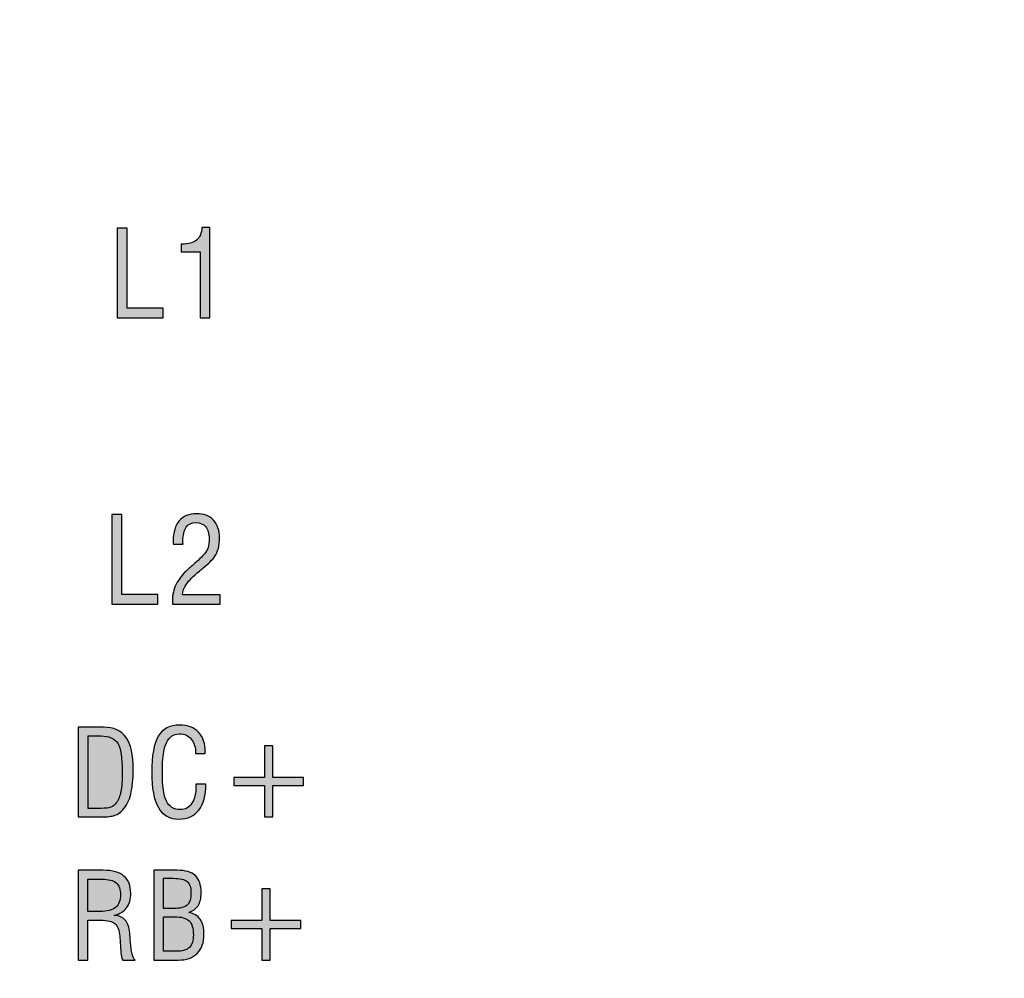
# Model space of a CAD drawing. Header units: millimetres. Extents: x -296 to 295, y -209 to 209.
# Tile 32 of 123: x -227 to -210, y 39 to 56. Entities that reach past the tile are written whole.
import ezdxf

# ---------------------------------------------------------------- set-up
doc = ezdxf.new("R2010")
doc.units = ezdxf.units.MM
doc.header["$MEASUREMENT"] = 0
doc.layers.add('layer 1', color=7, linetype='Continuous')

msp = doc.modelspace()

# ---------------------------------------------------------------- hatches: boundary and pattern name
at = {"layer": 'layer 1'}
h = msp.add_hatch(color=250, dxfattribs=at)
edge = h.paths.add_edge_path()
edge.add_spline(control_points=[(-225.3305, 50.7805), (-225.3305, 50.7805), (-225.3305, 52.3723), (-225.3305, 52.3723), (-225.3305, 52.3723), (-225.1527, 52.3723), (-225.1527, 52.3723), (-225.1527, 52.3723), (-225.1527, 50.952), (-225.1527, 50.952), (-225.1527, 50.952), (-224.5177, 50.952), (-224.5177, 50.952), (-224.5177, 50.952), (-224.5177, 50.7805), (-224.5177, 50.7805), (-224.5177, 50.7805), (-225.3305, 50.7805), (-225.3305, 50.7805)], knot_values=[0, 0, 0, 0, 0.1666667, 0.1666667, 0.1666667, 0.3333333, 0.3333333, 0.3333333, 0.5, 0.5, 0.5, 0.6666667, 0.6666667, 0.6666667, 0.8333333, 0.8333333, 0.8333333, 1, 1, 1, 1], degree=3, periodic=1)
h = msp.add_hatch(color=250, dxfattribs=at)
edge = h.paths.add_edge_path()
edge.add_spline(control_points=[(-223.862, 50.7805), (-223.862, 50.7805), (-223.862, 51.951), (-223.862, 51.951), (-223.862, 51.951), (-224.2006, 51.951), (-224.2006, 51.951), (-224.2006, 51.951), (-224.2006, 52.0865), (-224.2006, 52.0865), (-224.2006, 52.0865), (-224.1798, 52.0865), (-224.1798, 52.0865), (-224.0666, 52.0865), (-223.9816, 52.1108), (-223.9241, 52.1592), (-223.8669, 52.2075), (-223.8355, 52.2819), (-223.8299, 52.3828), (-223.8299, 52.3828), (-223.6905, 52.3828), (-223.6905, 52.3828), (-223.6905, 52.3828), (-223.6905, 50.7805), (-223.6905, 50.7805), (-223.6905, 50.7805), (-223.862, 50.7805), (-223.862, 50.7805)], knot_values=[0, 0, 0, 0, 0.1111111, 0.1111111, 0.1111111, 0.2222222, 0.2222222, 0.2222222, 0.3333333, 0.3333333, 0.3333333, 0.4444444, 0.4444444, 0.4444444, 0.5555556, 0.5555556, 0.5555556, 0.6666667, 0.6666667, 0.6666667, 0.7777778, 0.7777778, 0.7777778, 0.8888889, 0.8888889, 0.8888889, 1, 1, 1, 1], degree=3, periodic=1)
h = msp.add_hatch(color=250, dxfattribs=at)
edge = h.paths.add_edge_path()
edge.add_spline(control_points=[(-225.4262, 45.7045), (-225.4262, 45.7045), (-225.4262, 47.2963), (-225.4262, 47.2963), (-225.4262, 47.2963), (-225.2484, 47.2963), (-225.2484, 47.2963), (-225.2484, 47.2963), (-225.2484, 45.876), (-225.2484, 45.876), (-225.2484, 45.876), (-224.6134, 45.876), (-224.6134, 45.876), (-224.6134, 45.876), (-224.6134, 45.7045), (-224.6134, 45.7045), (-224.6134, 45.7045), (-225.4262, 45.7045), (-225.4262, 45.7045)], knot_values=[0, 0, 0, 0, 0.1666667, 0.1666667, 0.1666667, 0.3333333, 0.3333333, 0.3333333, 0.5, 0.5, 0.5, 0.6666667, 0.6666667, 0.6666667, 0.8333333, 0.8333333, 0.8333333, 1, 1, 1, 1], degree=3, periodic=1)
h = msp.add_hatch(color=250, dxfattribs=at)
edge = h.paths.add_edge_path()
edge.add_spline(control_points=[(-224.3507, 45.7045), (-224.3517, 45.7123), (-224.3528, 45.72), (-224.3531, 45.7281), (-224.3535, 45.7366), (-224.3535, 45.749), (-224.3535, 45.7655), (-224.3535, 45.8696), (-224.3309, 45.9673), (-224.2854, 46.059), (-224.2399, 46.1504), (-224.1704, 46.2383), (-224.0762, 46.3226), (-224.0582, 46.3385), (-224.0325, 46.3614), (-223.9986, 46.3917), (-223.891, 46.4866), (-223.8194, 46.5547), (-223.7845, 46.5953), (-223.7555, 46.6291), (-223.7344, 46.6676), (-223.7213, 46.711), (-223.7083, 46.7544), (-223.7016, 46.8062), (-223.7016, 46.8662), (-223.7016, 46.9576), (-223.722, 47.0278), (-223.7626, 47.0768), (-223.8032, 47.1259), (-223.8614, 47.1502), (-223.9365, 47.1502), (-224.0138, 47.1502), (-224.0713, 47.123), (-224.1097, 47.0687), (-224.1482, 47.0144), (-224.1672, 46.9318), (-224.1672, 46.8218), (-224.1672, 46.8218), (-224.1669, 46.8161), (-224.1662, 46.8045), (-224.1655, 46.7925), (-224.1651, 46.7808), (-224.1651, 46.7692), (-224.1651, 46.7692), (-224.3366, 46.7692), (-224.3366, 46.7692), (-224.3366, 46.7756), (-224.3369, 46.7847), (-224.3376, 46.7978), (-224.3383, 46.8105), (-224.3387, 46.82), (-224.3387, 46.826), (-224.3387, 46.9805), (-224.3027, 47.0994), (-224.2314, 47.1834), (-224.1602, 47.267), (-224.0589, 47.309), (-223.928, 47.309), (-223.7989, 47.309), (-223.6984, 47.2709), (-223.6261, 47.1947), (-223.5537, 47.1185), (-223.5174, 47.0123), (-223.5174, 46.8757), (-223.5174, 46.8062), (-223.5245, 46.7449), (-223.5386, 46.6923), (-223.5527, 46.6394), (-223.5753, 46.5903), (-223.6063, 46.5448), (-223.6373, 46.4965), (-223.7068, 46.4291), (-223.8144, 46.342), (-223.8413, 46.3208), (-223.8617, 46.3042), (-223.8755, 46.2926), (-223.9838, 46.203), (-224.06, 46.1257), (-224.1044, 46.0608), (-224.1489, 45.9959), (-224.1718, 45.9317), (-224.1732, 45.8675), (-224.1732, 45.8675), (-223.5047, 45.8675), (-223.5047, 45.8675), (-223.5047, 45.8675), (-223.5047, 45.7045), (-223.5047, 45.7045), (-223.5047, 45.7045), (-224.3507, 45.7045), (-224.3507, 45.7045)], knot_values=[0, 0, 0, 0, 0.0333333, 0.0333333, 0.0333333, 0.0666667, 0.0666667, 0.0666667, 0.1, 0.1, 0.1, 0.1333333, 0.1333333, 0.1333333, 0.1666667, 0.1666667, 0.1666667, 0.2, 0.2, 0.2, 0.2333333, 0.2333333, 0.2333333, 0.2666667, 0.2666667, 0.2666667, 0.3, 0.3, 0.3, 0.3333333, 0.3333333, 0.3333333, 0.3666667, 0.3666667, 0.3666667, 0.4, 0.4, 0.4, 0.4333333, 0.4333333, 0.4333333, 0.4666667, 0.4666667, 0.4666667, 0.5, 0.5, 0.5, 0.5333333, 0.5333333, 0.5333333, 0.5666667, 0.5666667, 0.5666667, 0.6, 0.6, 0.6, 0.6333333, 0.6333333, 0.6333333, 0.6666667, 0.6666667, 0.6666667, 0.7, 0.7, 0.7, 0.7333333, 0.7333333, 0.7333333, 0.7666667, 0.7666667, 0.7666667, 0.8, 0.8, 0.8, 0.8333333, 0.8333333, 0.8333333, 0.8666667, 0.8666667, 0.8666667, 0.9, 0.9, 0.9, 0.9333333, 0.9333333, 0.9333333, 0.9666667, 0.9666667, 0.9666667, 1, 1, 1, 1], degree=3, periodic=1)
h = msp.add_hatch(color=250, dxfattribs=at)
edge = h.paths.add_edge_path()
edge.add_spline(control_points=[(-226.0258, 41.9324), (-226.0258, 41.9324), (-226.0258, 43.5242), (-226.0258, 43.5242), (-226.0258, 43.5242), (-225.5753, 43.5242), (-225.5753, 43.5242), (-225.3947, 43.5242), (-225.2617, 43.4638), (-225.1759, 43.3432), (-225.0906, 43.2225), (-225.0479, 43.0352), (-225.0479, 42.7808), (-225.0479, 42.602), (-225.0627, 42.4542), (-225.092, 42.3381), (-225.1212, 42.222), (-225.1671, 42.13), (-225.2299, 42.0615), (-225.2726, 42.0146), (-225.3209, 41.9814), (-225.3745, 41.9617), (-225.4285, 41.9423), (-225.5082, 41.9324), (-225.6144, 41.9324), (-225.6144, 41.9324), (-226.0258, 41.9324), (-226.0258, 41.9324)], knot_values=[0, 0, 0, 0, 0.1111111, 0.1111111, 0.1111111, 0.2222222, 0.2222222, 0.2222222, 0.3333333, 0.3333333, 0.3333333, 0.4444444, 0.4444444, 0.4444444, 0.5555556, 0.5555556, 0.5555556, 0.6666667, 0.6666667, 0.6666667, 0.7777778, 0.7777778, 0.7777778, 0.8888889, 0.8888889, 0.8888889, 1, 1, 1, 1], degree=3, periodic=1)
h = msp.add_hatch(color=250, dxfattribs=at)
edge = h.paths.add_edge_path()
edge.add_spline(control_points=[(-223.9349, 42.5166), (-223.9349, 42.5166), (-223.7592, 42.5166), (-223.7592, 42.5166), (-223.7614, 42.3148), (-223.803, 42.1607), (-223.8848, 42.0541), (-223.9663, 41.9476), (-224.0842, 41.8943), (-224.2376, 41.8943), (-224.4017, 41.8943), (-224.523, 41.962), (-224.602, 42.0975), (-224.6807, 42.2326), (-224.7202, 42.4418), (-224.7202, 42.724), (-224.7202, 43.019), (-224.6811, 43.2324), (-224.6031, 43.3643), (-224.5248, 43.4963), (-224.3985, 43.5623), (-224.2242, 43.5623), (-224.0792, 43.5623), (-223.967, 43.5203), (-223.888, 43.436), (-223.8093, 43.3516), (-223.7698, 43.2317), (-223.7698, 43.0761), (-223.7698, 43.0761), (-223.7698, 43.0564), (-223.7698, 43.0564), (-223.7698, 43.0564), (-223.9413, 43.0564), (-223.9413, 43.0564), (-223.9413, 43.1654), (-223.9667, 43.2508), (-224.0178, 43.3125), (-224.069, 43.3746), (-224.1385, 43.4056), (-224.2267, 43.4056), (-224.335, 43.4056), (-224.413, 43.3531), (-224.4606, 43.2479), (-224.5082, 43.1428), (-224.5318, 42.9682), (-224.5318, 42.7244), (-224.5318, 42.4859), (-224.5075, 42.3162), (-224.4585, 42.215), (-224.4094, 42.1141), (-224.3286, 42.0636), (-224.2165, 42.0636), (-224.1258, 42.0636), (-224.0566, 42.1007), (-224.008, 42.1748), (-223.9593, 42.2488), (-223.9349, 42.3547), (-223.9349, 42.4919), (-223.9349, 42.4919), (-223.9349, 42.5166), (-223.9349, 42.5166)], knot_values=[0, 0, 0, 0, 0.05, 0.05, 0.05, 0.1, 0.1, 0.1, 0.15, 0.15, 0.15, 0.2, 0.2, 0.2, 0.25, 0.25, 0.25, 0.3, 0.3, 0.3, 0.35, 0.35, 0.35, 0.4, 0.4, 0.4, 0.45, 0.45, 0.45, 0.5, 0.5, 0.5, 0.55, 0.55, 0.55, 0.6, 0.6, 0.6, 0.65, 0.65, 0.65, 0.7, 0.7, 0.7, 0.75, 0.75, 0.75, 0.8, 0.8, 0.8, 0.85, 0.85, 0.85, 0.9, 0.9, 0.9, 0.95, 0.95, 0.95, 1, 1, 1, 1], degree=3, periodic=1)
h = msp.add_hatch(color=250, dxfattribs=at)
edge = h.paths.add_edge_path()
edge.add_spline(control_points=[(-225.848, 42.0848), (-225.848, 42.0848), (-225.6176, 42.0848), (-225.6176, 42.0848), (-225.5432, 42.0848), (-225.4857, 42.0922), (-225.4444, 42.1074), (-225.4035, 42.1226), (-225.3714, 42.1472), (-225.3481, 42.1808), (-225.3107, 42.2351), (-225.2839, 42.3032), (-225.2673, 42.3843), (-225.2507, 42.4655), (-225.2426, 42.5794), (-225.2426, 42.7262), (-225.2426, 42.983), (-225.2694, 43.1544), (-225.323, 43.2405), (-225.377, 43.3266), (-225.4772, 43.3696), (-225.624, 43.3696), (-225.624, 43.3696), (-225.848, 43.3696), (-225.848, 43.3696), (-225.848, 43.3696), (-225.848, 42.0848), (-225.848, 42.0848)], knot_values=[0, 0, 0, 0, 0.1111111, 0.1111111, 0.1111111, 0.2222222, 0.2222222, 0.2222222, 0.3333333, 0.3333333, 0.3333333, 0.4444444, 0.4444444, 0.4444444, 0.5555556, 0.5555556, 0.5555556, 0.6666667, 0.6666667, 0.6666667, 0.7777778, 0.7777778, 0.7777778, 0.8888889, 0.8888889, 0.8888889, 1, 1, 1, 1], degree=3, periodic=1)
h = msp.add_hatch(color=250, dxfattribs=at)
edge = h.paths.add_edge_path()
edge.add_spline(control_points=[(-222.5744, 43.194), (-222.5744, 43.194), (-222.5744, 42.6351), (-222.5744, 42.6351), (-222.5744, 42.6351), (-222.0283, 42.6351), (-222.0283, 42.6351), (-222.0283, 42.6351), (-222.0283, 42.4912), (-222.0283, 42.4912), (-222.0283, 42.4912), (-222.5744, 42.4912), (-222.5744, 42.4912), (-222.5744, 42.4912), (-222.5744, 41.9324), (-222.5744, 41.9324), (-222.5744, 41.9324), (-222.7204, 41.9324), (-222.7204, 41.9324), (-222.7204, 41.9324), (-222.7204, 42.4912), (-222.7204, 42.4912), (-222.7204, 42.4912), (-223.2665, 42.4912), (-223.2665, 42.4912), (-223.2665, 42.4912), (-223.2665, 42.6351), (-223.2665, 42.6351), (-223.2665, 42.6351), (-222.7204, 42.6351), (-222.7204, 42.6351), (-222.7204, 42.6351), (-222.7204, 43.194), (-222.7204, 43.194), (-222.7204, 43.194), (-222.5744, 43.194), (-222.5744, 43.194)], knot_values=[0, 0, 0, 0, 0.0833333, 0.0833333, 0.0833333, 0.1666667, 0.1666667, 0.1666667, 0.25, 0.25, 0.25, 0.3333333, 0.3333333, 0.3333333, 0.4166667, 0.4166667, 0.4166667, 0.5, 0.5, 0.5, 0.5833333, 0.5833333, 0.5833333, 0.6666667, 0.6666667, 0.6666667, 0.75, 0.75, 0.75, 0.8333333, 0.8333333, 0.8333333, 0.9166667, 0.9166667, 0.9166667, 1, 1, 1, 1], degree=3, periodic=1)
h = msp.add_hatch(color=250, dxfattribs=at)
edge = h.paths.add_edge_path()
edge.add_spline(control_points=[(-226.0258, 39.3952), (-226.0258, 39.3952), (-226.0258, 40.987), (-226.0258, 40.987), (-226.0258, 40.987), (-225.5792, 40.987), (-225.5792, 40.987), (-225.4144, 40.987), (-225.2923, 40.9534), (-225.2123, 40.8861), (-225.1322, 40.819), (-225.0923, 40.7164), (-225.0923, 40.5784), (-225.0923, 40.4715), (-225.1163, 40.3865), (-225.1646, 40.3227), (-225.213, 40.2588), (-225.2874, 40.2144), (-225.3879, 40.1886), (-225.2998, 40.1812), (-225.2338, 40.1526), (-225.1897, 40.1029), (-225.1456, 40.0535), (-225.1188, 39.9766), (-225.1089, 39.8725), (-225.1057, 39.8341), (-225.1018, 39.7804), (-225.0976, 39.7124), (-225.0867, 39.5388), (-225.0588, 39.4329), (-225.014, 39.3952), (-225.014, 39.3952), (-225.2341, 39.3952), (-225.2341, 39.3952), (-225.256, 39.4319), (-225.2701, 39.5183), (-225.2765, 39.6545), (-225.28, 39.7229), (-225.2832, 39.7769), (-225.2867, 39.8168), (-225.2962, 39.9265), (-225.3248, 40.0013), (-225.3721, 40.0419), (-225.4193, 40.0821), (-225.5037, 40.1022), (-225.6257, 40.1022), (-225.6257, 40.1022), (-225.8522, 40.1022), (-225.8522, 40.1022), (-225.8522, 40.1022), (-225.8522, 39.3952), (-225.8522, 39.3952), (-225.8522, 39.3952), (-226.0258, 39.3952), (-226.0258, 39.3952)], knot_values=[0, 0, 0, 0, 0.0555556, 0.0555556, 0.0555556, 0.1111111, 0.1111111, 0.1111111, 0.1666667, 0.1666667, 0.1666667, 0.2222222, 0.2222222, 0.2222222, 0.2777778, 0.2777778, 0.2777778, 0.3333333, 0.3333333, 0.3333333, 0.3888889, 0.3888889, 0.3888889, 0.4444444, 0.4444444, 0.4444444, 0.5, 0.5, 0.5, 0.5555556, 0.5555556, 0.5555556, 0.6111111, 0.6111111, 0.6111111, 0.6666667, 0.6666667, 0.6666667, 0.7222222, 0.7222222, 0.7222222, 0.7777778, 0.7777778, 0.7777778, 0.8333333, 0.8333333, 0.8333333, 0.8888889, 0.8888889, 0.8888889, 0.9444444, 0.9444444, 0.9444444, 1, 1, 1, 1], degree=3, periodic=1)
h = msp.add_hatch(color=250, dxfattribs=at)
edge = h.paths.add_edge_path()
edge.add_spline(control_points=[(-224.6842, 39.3952), (-224.6842, 39.3952), (-224.6842, 40.987), (-224.6842, 40.987), (-224.6842, 40.987), (-224.2686, 40.987), (-224.2686, 40.987), (-224.1197, 40.987), (-224.0118, 40.9556), (-223.9447, 40.8924), (-223.8774, 40.8293), (-223.8439, 40.7284), (-223.8439, 40.589), (-223.8439, 40.4938), (-223.8618, 40.4176), (-223.8982, 40.3601), (-223.9342, 40.3026), (-223.9896, 40.263), (-224.064, 40.2419), (-223.9716, 40.2232), (-223.9035, 40.1819), (-223.8594, 40.1181), (-223.8153, 40.0546), (-223.7931, 39.9657), (-223.7931, 39.8521), (-223.7931, 39.7067), (-223.8329, 39.5942), (-223.913, 39.5144), (-223.9931, 39.4351), (-224.106, 39.3952), (-224.2524, 39.3952), (-224.2524, 39.3952), (-224.6842, 39.3952), (-224.6842, 39.3952)], knot_values=[0, 0, 0, 0, 0.0909091, 0.0909091, 0.0909091, 0.1818182, 0.1818182, 0.1818182, 0.2727273, 0.2727273, 0.2727273, 0.3636364, 0.3636364, 0.3636364, 0.4545455, 0.4545455, 0.4545455, 0.5454545, 0.5454545, 0.5454545, 0.6363636, 0.6363636, 0.6363636, 0.7272727, 0.7272727, 0.7272727, 0.8181818, 0.8181818, 0.8181818, 0.9090909, 0.9090909, 0.9090909, 1, 1, 1, 1], degree=3, periodic=1)
h = msp.add_hatch(color=250, dxfattribs=at)
edge = h.paths.add_edge_path()
edge.add_spline(control_points=[(-225.8522, 40.2567), (-225.8522, 40.2567), (-225.6363, 40.2567), (-225.6363, 40.2567), (-225.5114, 40.2567), (-225.4201, 40.2807), (-225.3618, 40.3287), (-225.3036, 40.3763), (-225.2744, 40.4511), (-225.2744, 40.5523), (-225.2744, 40.6493), (-225.3001, 40.7203), (-225.352, 40.7644), (-225.4035, 40.8084), (-225.4871, 40.8303), (-225.6021, 40.8303), (-225.6021, 40.8303), (-225.8522, 40.8303), (-225.8522, 40.8303), (-225.8522, 40.8303), (-225.8522, 40.2567), (-225.8522, 40.2567)], knot_values=[0, 0, 0, 0, 0.1428571, 0.1428571, 0.1428571, 0.2857143, 0.2857143, 0.2857143, 0.4285714, 0.4285714, 0.4285714, 0.5714286, 0.5714286, 0.5714286, 0.7142857, 0.7142857, 0.7142857, 0.8571429, 0.8571429, 0.8571429, 1, 1, 1, 1], degree=3, periodic=1)
h = msp.add_hatch(color=250, dxfattribs=at)
edge = h.paths.add_edge_path()
edge.add_spline(control_points=[(-224.5127, 40.3096), (-224.5127, 40.3096), (-224.3268, 40.3096), (-224.3268, 40.3096), (-224.215, 40.3096), (-224.1367, 40.3304), (-224.0915, 40.3717), (-224.0463, 40.413), (-224.0238, 40.4839), (-224.0238, 40.5848), (-224.0238, 40.6804), (-224.0467, 40.7478), (-224.0926, 40.7866), (-224.1384, 40.8257), (-224.2199, 40.8451), (-224.337, 40.8451), (-224.337, 40.8451), (-224.5127, 40.8451), (-224.5127, 40.8451), (-224.5127, 40.8451), (-224.5127, 40.3096), (-224.5127, 40.3096)], knot_values=[0, 0, 0, 0, 0.1428571, 0.1428571, 0.1428571, 0.2857143, 0.2857143, 0.2857143, 0.4285714, 0.4285714, 0.4285714, 0.5714286, 0.5714286, 0.5714286, 0.7142857, 0.7142857, 0.7142857, 0.8571429, 0.8571429, 0.8571429, 1, 1, 1, 1], degree=3, periodic=1)
h = msp.add_hatch(color=250, dxfattribs=at)
edge = h.paths.add_edge_path()
edge.add_spline(control_points=[(-222.6209, 40.6568), (-222.6209, 40.6568), (-222.6209, 40.0979), (-222.6209, 40.0979), (-222.6209, 40.0979), (-222.0748, 40.0979), (-222.0748, 40.0979), (-222.0748, 40.0979), (-222.0748, 39.954), (-222.0748, 39.954), (-222.0748, 39.954), (-222.6209, 39.954), (-222.6209, 39.954), (-222.6209, 39.954), (-222.6209, 39.3952), (-222.6209, 39.3952), (-222.6209, 39.3952), (-222.7669, 39.3952), (-222.7669, 39.3952), (-222.7669, 39.3952), (-222.7669, 39.954), (-222.7669, 39.954), (-222.7669, 39.954), (-223.313, 39.954), (-223.313, 39.954), (-223.313, 39.954), (-223.313, 40.0979), (-223.313, 40.0979), (-223.313, 40.0979), (-222.7669, 40.0979), (-222.7669, 40.0979), (-222.7669, 40.0979), (-222.7669, 40.6568), (-222.7669, 40.6568), (-222.7669, 40.6568), (-222.6209, 40.6568), (-222.6209, 40.6568)], knot_values=[0, 0, 0, 0, 0.0833333, 0.0833333, 0.0833333, 0.1666667, 0.1666667, 0.1666667, 0.25, 0.25, 0.25, 0.3333333, 0.3333333, 0.3333333, 0.4166667, 0.4166667, 0.4166667, 0.5, 0.5, 0.5, 0.5833333, 0.5833333, 0.5833333, 0.6666667, 0.6666667, 0.6666667, 0.75, 0.75, 0.75, 0.8333333, 0.8333333, 0.8333333, 0.9166667, 0.9166667, 0.9166667, 1, 1, 1, 1], degree=3, periodic=1)
h = msp.add_hatch(color=250, dxfattribs=at)
edge = h.paths.add_edge_path()
edge.add_spline(control_points=[(-224.5127, 39.5518), (-224.5127, 39.5518), (-224.2862, 39.5518), (-224.2862, 39.5518), (-224.1783, 39.5518), (-224.1003, 39.5748), (-224.0527, 39.6203), (-224.0051, 39.6658), (-223.9814, 39.7402), (-223.9814, 39.8436), (-223.9814, 39.9604), (-224.0068, 40.0429), (-224.0573, 40.0912), (-224.1081, 40.1396), (-224.1949, 40.1636), (-224.3173, 40.1636), (-224.3173, 40.1636), (-224.5127, 40.1636), (-224.5127, 40.1636), (-224.5127, 40.1636), (-224.5127, 39.5518), (-224.5127, 39.5518)], knot_values=[0, 0, 0, 0, 0.1428571, 0.1428571, 0.1428571, 0.2857143, 0.2857143, 0.2857143, 0.4285714, 0.4285714, 0.4285714, 0.5714286, 0.5714286, 0.5714286, 0.7142857, 0.7142857, 0.7142857, 0.8571429, 0.8571429, 0.8571429, 1, 1, 1, 1], degree=3, periodic=1)

# ---------------------------------------------------------------- linework, layer by layer
at = {"layer": 'layer 1', "color": 1, "lineweight": 0}
msp.add_open_spline([(295.3283, 209.2747), (295.3283, 209.2747), (295.3283, -208.9236), (295.3283, -208.9236), (295.3283, -208.9236), (-296.1944, -208.9236), (-296.1944, -208.9236), (-296.1944, -208.9236), (-296.1944, 209.2747), (-296.1944, 209.2747), (-296.1944, 209.2747), (295.3283, 209.2747), (295.3283, 209.2747)], degree=3, knots=[0, 0, 0, 0, 0.25, 0.25, 0.25, 0.5, 0.5, 0.5, 0.75, 0.75, 0.75, 1, 1, 1, 1], dxfattribs=at)
at = {"layer": 'layer 1', "color": 5, "lineweight": 0}
msp.add_open_spline([(-281.2487, 194.7284), (-281.2487, 194.7284), (-281.2487, -197.0649), (-281.2487, -197.0649), (-281.2487, -197.0649), (283.3586, -197.0649), (283.3586, -197.0649)], degree=3, knots=[0, 0, 0, 0, 0.5, 0.5, 0.5, 1, 1, 1, 1], dxfattribs=at)
at = {"layer": 'layer 1', "color": 250}
for points, knots in [([(-225.3305, 50.7805), (-225.3305, 50.7805), (-225.3305, 52.3723), (-225.3305, 52.3723), (-225.3305, 52.3723), (-225.1527, 52.3723), (-225.1527, 52.3723), (-225.1527, 52.3723), (-225.1527, 50.952), (-225.1527, 50.952), (-225.1527, 50.952), (-224.5177, 50.952), (-224.5177, 50.952), (-224.5177, 50.952), (-224.5177, 50.7805), (-224.5177, 50.7805), (-224.5177, 50.7805), (-225.3305, 50.7805), (-225.3305, 50.7805)], [0, 0, 0, 0, 0.1666667, 0.1666667, 0.1666667, 0.3333333, 0.3333333, 0.3333333, 0.5, 0.5, 0.5, 0.6666667, 0.6666667, 0.6666667, 0.8333333, 0.8333333, 0.8333333, 1, 1, 1, 1]), ([(-223.862, 50.7805), (-223.862, 50.7805), (-223.862, 51.951), (-223.862, 51.951), (-223.862, 51.951), (-224.2006, 51.951), (-224.2006, 51.951), (-224.2006, 51.951), (-224.2006, 52.0865), (-224.2006, 52.0865), (-224.2006, 52.0865), (-224.1798, 52.0865), (-224.1798, 52.0865), (-224.0666, 52.0865), (-223.9816, 52.1108), (-223.9241, 52.1592), (-223.8669, 52.2075), (-223.8355, 52.2819), (-223.8299, 52.3828), (-223.8299, 52.3828), (-223.6905, 52.3828), (-223.6905, 52.3828), (-223.6905, 52.3828), (-223.6905, 50.7805), (-223.6905, 50.7805), (-223.6905, 50.7805), (-223.862, 50.7805), (-223.862, 50.7805)], [0, 0, 0, 0, 0.1111111, 0.1111111, 0.1111111, 0.2222222, 0.2222222, 0.2222222, 0.3333333, 0.3333333, 0.3333333, 0.4444444, 0.4444444, 0.4444444, 0.5555556, 0.5555556, 0.5555556, 0.6666667, 0.6666667, 0.6666667, 0.7777778, 0.7777778, 0.7777778, 0.8888889, 0.8888889, 0.8888889, 1, 1, 1, 1]), ([(-225.4262, 45.7045), (-225.4262, 45.7045), (-225.4262, 47.2963), (-225.4262, 47.2963), (-225.4262, 47.2963), (-225.2484, 47.2963), (-225.2484, 47.2963), (-225.2484, 47.2963), (-225.2484, 45.876), (-225.2484, 45.876), (-225.2484, 45.876), (-224.6134, 45.876), (-224.6134, 45.876), (-224.6134, 45.876), (-224.6134, 45.7045), (-224.6134, 45.7045), (-224.6134, 45.7045), (-225.4262, 45.7045), (-225.4262, 45.7045)], [0, 0, 0, 0, 0.1666667, 0.1666667, 0.1666667, 0.3333333, 0.3333333, 0.3333333, 0.5, 0.5, 0.5, 0.6666667, 0.6666667, 0.6666667, 0.8333333, 0.8333333, 0.8333333, 1, 1, 1, 1]), ([(-224.3507, 45.7045), (-224.3517, 45.7123), (-224.3528, 45.72), (-224.3531, 45.7281), (-224.3535, 45.7366), (-224.3535, 45.749), (-224.3535, 45.7655), (-224.3535, 45.8696), (-224.3309, 45.9673), (-224.2854, 46.059), (-224.2399, 46.1504), (-224.1704, 46.2383), (-224.0762, 46.3226), (-224.0582, 46.3385), (-224.0325, 46.3614), (-223.9986, 46.3917), (-223.891, 46.4866), (-223.8194, 46.5547), (-223.7845, 46.5953), (-223.7555, 46.6291), (-223.7344, 46.6676), (-223.7213, 46.711), (-223.7083, 46.7544), (-223.7016, 46.8062), (-223.7016, 46.8662), (-223.7016, 46.9576), (-223.722, 47.0278), (-223.7626, 47.0768), (-223.8032, 47.1259), (-223.8614, 47.1502), (-223.9365, 47.1502), (-224.0138, 47.1502), (-224.0713, 47.123), (-224.1097, 47.0687), (-224.1482, 47.0144), (-224.1672, 46.9318), (-224.1672, 46.8218), (-224.1672, 46.8218), (-224.1669, 46.8161), (-224.1662, 46.8045), (-224.1655, 46.7925), (-224.1651, 46.7808), (-224.1651, 46.7692), (-224.1651, 46.7692), (-224.3366, 46.7692), (-224.3366, 46.7692), (-224.3366, 46.7756), (-224.3369, 46.7847), (-224.3376, 46.7978), (-224.3383, 46.8105), (-224.3387, 46.82), (-224.3387, 46.826), (-224.3387, 46.9805), (-224.3027, 47.0994), (-224.2314, 47.1834), (-224.1602, 47.267), (-224.0589, 47.309), (-223.928, 47.309), (-223.7989, 47.309), (-223.6984, 47.2709), (-223.6261, 47.1947), (-223.5537, 47.1185), (-223.5174, 47.0123), (-223.5174, 46.8757), (-223.5174, 46.8062), (-223.5245, 46.7449), (-223.5386, 46.6923), (-223.5527, 46.6394), (-223.5753, 46.5903), (-223.6063, 46.5448), (-223.6373, 46.4965), (-223.7068, 46.4291), (-223.8144, 46.342), (-223.8413, 46.3208), (-223.8617, 46.3042), (-223.8755, 46.2926), (-223.9838, 46.203), (-224.06, 46.1257), (-224.1044, 46.0608), (-224.1489, 45.9959), (-224.1718, 45.9317), (-224.1732, 45.8675), (-224.1732, 45.8675), (-223.5047, 45.8675), (-223.5047, 45.8675), (-223.5047, 45.8675), (-223.5047, 45.7045), (-223.5047, 45.7045), (-223.5047, 45.7045), (-224.3507, 45.7045), (-224.3507, 45.7045)], [0, 0, 0, 0, 0.0333333, 0.0333333, 0.0333333, 0.0666667, 0.0666667, 0.0666667, 0.1, 0.1, 0.1, 0.1333333, 0.1333333, 0.1333333, 0.1666667, 0.1666667, 0.1666667, 0.2, 0.2, 0.2, 0.2333333, 0.2333333, 0.2333333, 0.2666667, 0.2666667, 0.2666667, 0.3, 0.3, 0.3, 0.3333333, 0.3333333, 0.3333333, 0.3666667, 0.3666667, 0.3666667, 0.4, 0.4, 0.4, 0.4333333, 0.4333333, 0.4333333, 0.4666667, 0.4666667, 0.4666667, 0.5, 0.5, 0.5, 0.5333333, 0.5333333, 0.5333333, 0.5666667, 0.5666667, 0.5666667, 0.6, 0.6, 0.6, 0.6333333, 0.6333333, 0.6333333, 0.6666667, 0.6666667, 0.6666667, 0.7, 0.7, 0.7, 0.7333333, 0.7333333, 0.7333333, 0.7666667, 0.7666667, 0.7666667, 0.8, 0.8, 0.8, 0.8333333, 0.8333333, 0.8333333, 0.8666667, 0.8666667, 0.8666667, 0.9, 0.9, 0.9, 0.9333333, 0.9333333, 0.9333333, 0.9666667, 0.9666667, 0.9666667, 1, 1, 1, 1]), ([(-226.0258, 41.9324), (-226.0258, 41.9324), (-226.0258, 43.5242), (-226.0258, 43.5242), (-226.0258, 43.5242), (-225.5753, 43.5242), (-225.5753, 43.5242), (-225.3947, 43.5242), (-225.2617, 43.4638), (-225.1759, 43.3432), (-225.0906, 43.2225), (-225.0479, 43.0352), (-225.0479, 42.7808), (-225.0479, 42.602), (-225.0627, 42.4542), (-225.092, 42.3381), (-225.1212, 42.222), (-225.1671, 42.13), (-225.2299, 42.0615), (-225.2726, 42.0146), (-225.3209, 41.9814), (-225.3745, 41.9617), (-225.4285, 41.9423), (-225.5082, 41.9324), (-225.6144, 41.9324), (-225.6144, 41.9324), (-226.0258, 41.9324), (-226.0258, 41.9324)], [0, 0, 0, 0, 0.1111111, 0.1111111, 0.1111111, 0.2222222, 0.2222222, 0.2222222, 0.3333333, 0.3333333, 0.3333333, 0.4444444, 0.4444444, 0.4444444, 0.5555556, 0.5555556, 0.5555556, 0.6666667, 0.6666667, 0.6666667, 0.7777778, 0.7777778, 0.7777778, 0.8888889, 0.8888889, 0.8888889, 1, 1, 1, 1]), ([(-223.9349, 42.5166), (-223.9349, 42.5166), (-223.7592, 42.5166), (-223.7592, 42.5166), (-223.7614, 42.3148), (-223.803, 42.1607), (-223.8848, 42.0541), (-223.9663, 41.9476), (-224.0842, 41.8943), (-224.2376, 41.8943), (-224.4017, 41.8943), (-224.523, 41.962), (-224.602, 42.0975), (-224.6807, 42.2326), (-224.7202, 42.4418), (-224.7202, 42.724), (-224.7202, 43.019), (-224.6811, 43.2324), (-224.6031, 43.3643), (-224.5248, 43.4963), (-224.3985, 43.5623), (-224.2242, 43.5623), (-224.0792, 43.5623), (-223.967, 43.5203), (-223.888, 43.436), (-223.8093, 43.3516), (-223.7698, 43.2317), (-223.7698, 43.0761), (-223.7698, 43.0761), (-223.7698, 43.0564), (-223.7698, 43.0564), (-223.7698, 43.0564), (-223.9413, 43.0564), (-223.9413, 43.0564), (-223.9413, 43.1654), (-223.9667, 43.2508), (-224.0178, 43.3125), (-224.069, 43.3746), (-224.1385, 43.4056), (-224.2267, 43.4056), (-224.335, 43.4056), (-224.413, 43.3531), (-224.4606, 43.2479), (-224.5082, 43.1428), (-224.5318, 42.9682), (-224.5318, 42.7244), (-224.5318, 42.4859), (-224.5075, 42.3162), (-224.4585, 42.215), (-224.4094, 42.1141), (-224.3286, 42.0636), (-224.2165, 42.0636), (-224.1258, 42.0636), (-224.0566, 42.1007), (-224.008, 42.1748), (-223.9593, 42.2488), (-223.9349, 42.3547), (-223.9349, 42.4919), (-223.9349, 42.4919), (-223.9349, 42.5166), (-223.9349, 42.5166)], [0, 0, 0, 0, 0.05, 0.05, 0.05, 0.1, 0.1, 0.1, 0.15, 0.15, 0.15, 0.2, 0.2, 0.2, 0.25, 0.25, 0.25, 0.3, 0.3, 0.3, 0.35, 0.35, 0.35, 0.4, 0.4, 0.4, 0.45, 0.45, 0.45, 0.5, 0.5, 0.5, 0.55, 0.55, 0.55, 0.6, 0.6, 0.6, 0.65, 0.65, 0.65, 0.7, 0.7, 0.7, 0.75, 0.75, 0.75, 0.8, 0.8, 0.8, 0.85, 0.85, 0.85, 0.9, 0.9, 0.9, 0.95, 0.95, 0.95, 1, 1, 1, 1]), ([(-225.848, 42.0848), (-225.848, 42.0848), (-225.6176, 42.0848), (-225.6176, 42.0848), (-225.5432, 42.0848), (-225.4857, 42.0922), (-225.4444, 42.1074), (-225.4035, 42.1226), (-225.3714, 42.1472), (-225.3481, 42.1808), (-225.3107, 42.2351), (-225.2839, 42.3032), (-225.2673, 42.3843), (-225.2507, 42.4655), (-225.2426, 42.5794), (-225.2426, 42.7262), (-225.2426, 42.983), (-225.2694, 43.1544), (-225.323, 43.2405), (-225.377, 43.3266), (-225.4772, 43.3696), (-225.624, 43.3696), (-225.624, 43.3696), (-225.848, 43.3696), (-225.848, 43.3696), (-225.848, 43.3696), (-225.848, 42.0848), (-225.848, 42.0848)], [0, 0, 0, 0, 0.1111111, 0.1111111, 0.1111111, 0.2222222, 0.2222222, 0.2222222, 0.3333333, 0.3333333, 0.3333333, 0.4444444, 0.4444444, 0.4444444, 0.5555556, 0.5555556, 0.5555556, 0.6666667, 0.6666667, 0.6666667, 0.7777778, 0.7777778, 0.7777778, 0.8888889, 0.8888889, 0.8888889, 1, 1, 1, 1]), ([(-222.5744, 43.194), (-222.5744, 43.194), (-222.5744, 42.6351), (-222.5744, 42.6351), (-222.5744, 42.6351), (-222.0283, 42.6351), (-222.0283, 42.6351), (-222.0283, 42.6351), (-222.0283, 42.4912), (-222.0283, 42.4912), (-222.0283, 42.4912), (-222.5744, 42.4912), (-222.5744, 42.4912), (-222.5744, 42.4912), (-222.5744, 41.9324), (-222.5744, 41.9324), (-222.5744, 41.9324), (-222.7204, 41.9324), (-222.7204, 41.9324), (-222.7204, 41.9324), (-222.7204, 42.4912), (-222.7204, 42.4912), (-222.7204, 42.4912), (-223.2665, 42.4912), (-223.2665, 42.4912), (-223.2665, 42.4912), (-223.2665, 42.6351), (-223.2665, 42.6351), (-223.2665, 42.6351), (-222.7204, 42.6351), (-222.7204, 42.6351), (-222.7204, 42.6351), (-222.7204, 43.194), (-222.7204, 43.194), (-222.7204, 43.194), (-222.5744, 43.194), (-222.5744, 43.194)], [0, 0, 0, 0, 0.0833333, 0.0833333, 0.0833333, 0.1666667, 0.1666667, 0.1666667, 0.25, 0.25, 0.25, 0.3333333, 0.3333333, 0.3333333, 0.4166667, 0.4166667, 0.4166667, 0.5, 0.5, 0.5, 0.5833333, 0.5833333, 0.5833333, 0.6666667, 0.6666667, 0.6666667, 0.75, 0.75, 0.75, 0.8333333, 0.8333333, 0.8333333, 0.9166667, 0.9166667, 0.9166667, 1, 1, 1, 1]), ([(-226.0258, 39.3952), (-226.0258, 39.3952), (-226.0258, 40.987), (-226.0258, 40.987), (-226.0258, 40.987), (-225.5792, 40.987), (-225.5792, 40.987), (-225.4144, 40.987), (-225.2923, 40.9534), (-225.2123, 40.8861), (-225.1322, 40.819), (-225.0923, 40.7164), (-225.0923, 40.5784), (-225.0923, 40.4715), (-225.1163, 40.3865), (-225.1646, 40.3227), (-225.213, 40.2588), (-225.2874, 40.2144), (-225.3879, 40.1886), (-225.2998, 40.1812), (-225.2338, 40.1526), (-225.1897, 40.1029), (-225.1456, 40.0535), (-225.1188, 39.9766), (-225.1089, 39.8725), (-225.1057, 39.8341), (-225.1018, 39.7804), (-225.0976, 39.7124), (-225.0867, 39.5388), (-225.0588, 39.4329), (-225.014, 39.3952), (-225.014, 39.3952), (-225.2341, 39.3952), (-225.2341, 39.3952), (-225.256, 39.4319), (-225.2701, 39.5183), (-225.2765, 39.6545), (-225.28, 39.7229), (-225.2832, 39.7769), (-225.2867, 39.8168), (-225.2962, 39.9265), (-225.3248, 40.0013), (-225.3721, 40.0419), (-225.4193, 40.0821), (-225.5037, 40.1022), (-225.6257, 40.1022), (-225.6257, 40.1022), (-225.8522, 40.1022), (-225.8522, 40.1022), (-225.8522, 40.1022), (-225.8522, 39.3952), (-225.8522, 39.3952), (-225.8522, 39.3952), (-226.0258, 39.3952), (-226.0258, 39.3952)], [0, 0, 0, 0, 0.0555556, 0.0555556, 0.0555556, 0.1111111, 0.1111111, 0.1111111, 0.1666667, 0.1666667, 0.1666667, 0.2222222, 0.2222222, 0.2222222, 0.2777778, 0.2777778, 0.2777778, 0.3333333, 0.3333333, 0.3333333, 0.3888889, 0.3888889, 0.3888889, 0.4444444, 0.4444444, 0.4444444, 0.5, 0.5, 0.5, 0.5555556, 0.5555556, 0.5555556, 0.6111111, 0.6111111, 0.6111111, 0.6666667, 0.6666667, 0.6666667, 0.7222222, 0.7222222, 0.7222222, 0.7777778, 0.7777778, 0.7777778, 0.8333333, 0.8333333, 0.8333333, 0.8888889, 0.8888889, 0.8888889, 0.9444444, 0.9444444, 0.9444444, 1, 1, 1, 1]), ([(-224.6842, 39.3952), (-224.6842, 39.3952), (-224.6842, 40.987), (-224.6842, 40.987), (-224.6842, 40.987), (-224.2686, 40.987), (-224.2686, 40.987), (-224.1197, 40.987), (-224.0118, 40.9556), (-223.9447, 40.8924), (-223.8774, 40.8293), (-223.8439, 40.7284), (-223.8439, 40.589), (-223.8439, 40.4938), (-223.8618, 40.4176), (-223.8982, 40.3601), (-223.9342, 40.3026), (-223.9896, 40.263), (-224.064, 40.2419), (-223.9716, 40.2232), (-223.9035, 40.1819), (-223.8594, 40.1181), (-223.8153, 40.0546), (-223.7931, 39.9657), (-223.7931, 39.8521), (-223.7931, 39.7067), (-223.8329, 39.5942), (-223.913, 39.5144), (-223.9931, 39.4351), (-224.106, 39.3952), (-224.2524, 39.3952), (-224.2524, 39.3952), (-224.6842, 39.3952), (-224.6842, 39.3952)], [0, 0, 0, 0, 0.0909091, 0.0909091, 0.0909091, 0.1818182, 0.1818182, 0.1818182, 0.2727273, 0.2727273, 0.2727273, 0.3636364, 0.3636364, 0.3636364, 0.4545455, 0.4545455, 0.4545455, 0.5454545, 0.5454545, 0.5454545, 0.6363636, 0.6363636, 0.6363636, 0.7272727, 0.7272727, 0.7272727, 0.8181818, 0.8181818, 0.8181818, 0.9090909, 0.9090909, 0.9090909, 1, 1, 1, 1]), ([(-225.8522, 40.2567), (-225.8522, 40.2567), (-225.6363, 40.2567), (-225.6363, 40.2567), (-225.5114, 40.2567), (-225.4201, 40.2807), (-225.3618, 40.3287), (-225.3036, 40.3763), (-225.2744, 40.4511), (-225.2744, 40.5523), (-225.2744, 40.6493), (-225.3001, 40.7203), (-225.352, 40.7644), (-225.4035, 40.8084), (-225.4871, 40.8303), (-225.6021, 40.8303), (-225.6021, 40.8303), (-225.8522, 40.8303), (-225.8522, 40.8303), (-225.8522, 40.8303), (-225.8522, 40.2567), (-225.8522, 40.2567)], [0, 0, 0, 0, 0.1428571, 0.1428571, 0.1428571, 0.2857143, 0.2857143, 0.2857143, 0.4285714, 0.4285714, 0.4285714, 0.5714286, 0.5714286, 0.5714286, 0.7142857, 0.7142857, 0.7142857, 0.8571429, 0.8571429, 0.8571429, 1, 1, 1, 1]), ([(-224.5127, 40.3096), (-224.5127, 40.3096), (-224.3268, 40.3096), (-224.3268, 40.3096), (-224.215, 40.3096), (-224.1367, 40.3304), (-224.0915, 40.3717), (-224.0463, 40.413), (-224.0238, 40.4839), (-224.0238, 40.5848), (-224.0238, 40.6804), (-224.0467, 40.7478), (-224.0926, 40.7866), (-224.1384, 40.8257), (-224.2199, 40.8451), (-224.337, 40.8451), (-224.337, 40.8451), (-224.5127, 40.8451), (-224.5127, 40.8451), (-224.5127, 40.8451), (-224.5127, 40.3096), (-224.5127, 40.3096)], [0, 0, 0, 0, 0.1428571, 0.1428571, 0.1428571, 0.2857143, 0.2857143, 0.2857143, 0.4285714, 0.4285714, 0.4285714, 0.5714286, 0.5714286, 0.5714286, 0.7142857, 0.7142857, 0.7142857, 0.8571429, 0.8571429, 0.8571429, 1, 1, 1, 1]), ([(-222.6209, 40.6568), (-222.6209, 40.6568), (-222.6209, 40.0979), (-222.6209, 40.0979), (-222.6209, 40.0979), (-222.0748, 40.0979), (-222.0748, 40.0979), (-222.0748, 40.0979), (-222.0748, 39.954), (-222.0748, 39.954), (-222.0748, 39.954), (-222.6209, 39.954), (-222.6209, 39.954), (-222.6209, 39.954), (-222.6209, 39.3952), (-222.6209, 39.3952), (-222.6209, 39.3952), (-222.7669, 39.3952), (-222.7669, 39.3952), (-222.7669, 39.3952), (-222.7669, 39.954), (-222.7669, 39.954), (-222.7669, 39.954), (-223.313, 39.954), (-223.313, 39.954), (-223.313, 39.954), (-223.313, 40.0979), (-223.313, 40.0979), (-223.313, 40.0979), (-222.7669, 40.0979), (-222.7669, 40.0979), (-222.7669, 40.0979), (-222.7669, 40.6568), (-222.7669, 40.6568), (-222.7669, 40.6568), (-222.6209, 40.6568), (-222.6209, 40.6568)], [0, 0, 0, 0, 0.0833333, 0.0833333, 0.0833333, 0.1666667, 0.1666667, 0.1666667, 0.25, 0.25, 0.25, 0.3333333, 0.3333333, 0.3333333, 0.4166667, 0.4166667, 0.4166667, 0.5, 0.5, 0.5, 0.5833333, 0.5833333, 0.5833333, 0.6666667, 0.6666667, 0.6666667, 0.75, 0.75, 0.75, 0.8333333, 0.8333333, 0.8333333, 0.9166667, 0.9166667, 0.9166667, 1, 1, 1, 1]), ([(-224.5127, 39.5518), (-224.5127, 39.5518), (-224.2862, 39.5518), (-224.2862, 39.5518), (-224.1783, 39.5518), (-224.1003, 39.5748), (-224.0527, 39.6203), (-224.0051, 39.6658), (-223.9814, 39.7402), (-223.9814, 39.8436), (-223.9814, 39.9604), (-224.0068, 40.0429), (-224.0573, 40.0912), (-224.1081, 40.1396), (-224.1949, 40.1636), (-224.3173, 40.1636), (-224.3173, 40.1636), (-224.5127, 40.1636), (-224.5127, 40.1636), (-224.5127, 40.1636), (-224.5127, 39.5518), (-224.5127, 39.5518)], [0, 0, 0, 0, 0.1428571, 0.1428571, 0.1428571, 0.2857143, 0.2857143, 0.2857143, 0.4285714, 0.4285714, 0.4285714, 0.5714286, 0.5714286, 0.5714286, 0.7142857, 0.7142857, 0.7142857, 0.8571429, 0.8571429, 0.8571429, 1, 1, 1, 1])]:
    msp.add_open_spline(points, degree=3, knots=knots, dxfattribs=at)

doc.saveas('drawing.dxf')
